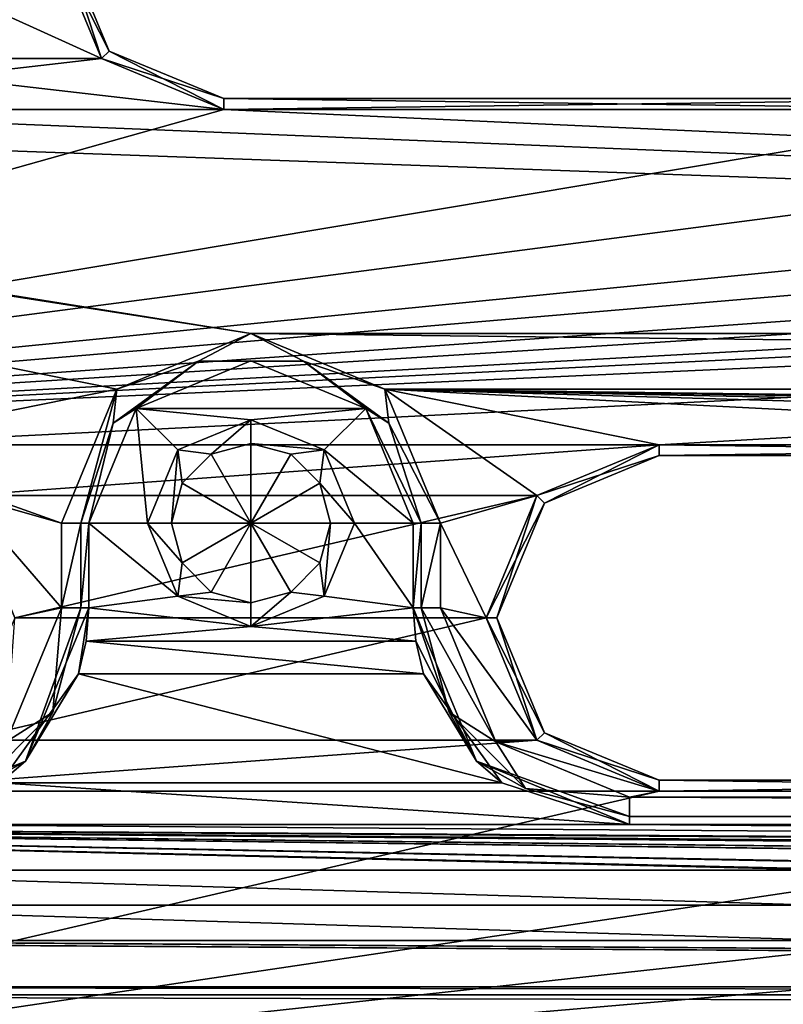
# Model space of a CAD drawing. Header units: inches. Extents: x -12.5 to 12.5, y -27.4 to 0.
# Tile 89 of 136: x -6.2 to -4.4, y -4.7 to -2.4. Entities that reach past the tile are written whole.
import ezdxf

# ---------------------------------------------------------------- set-up
doc = ezdxf.new("R2010")
doc.units = ezdxf.units.IN
doc.header["$LTSCALE"] = 52.148148
doc.header["$MEASUREMENT"] = 0
for name, color, linetype in [('1', 7, 'CONTINUOUS'), ('1028', 7, 'CONTINUOUS'), ('1029', 7, 'CONTINUOUS'), ('1030', 7, 'CONTINUOUS'), ('1031', 7, 'CONTINUOUS'), ('1032', 7, 'CONTINUOUS'), ('1033', 7, 'CONTINUOUS'), ('106', 7, 'CONTINUOUS'), ('109', 7, 'CONTINUOUS'), ('1126', 7, 'CONTINUOUS'), ('1127', 7, 'CONTINUOUS'), ('1128', 7, 'CONTINUOUS'), ('1129', 7, 'CONTINUOUS'), ('1130', 7, 'CONTINUOUS'), ('1131', 7, 'CONTINUOUS'), ('1140', 7, 'CONTINUOUS'), ('120', 7, 'CONTINUOUS'), ('1204', 7, 'CONTINUOUS'), ('1207', 7, 'CONTINUOUS'), ('1208', 7, 'CONTINUOUS'), ('1209', 7, 'CONTINUOUS'), ('1212', 7, 'CONTINUOUS'), ('1215', 7, 'CONTINUOUS'), ('123', 7, 'CONTINUOUS'), ('1232', 7, 'CONTINUOUS'), ('1234', 7, 'CONTINUOUS'), ('1235', 7, 'CONTINUOUS'), ('124', 7, 'CONTINUOUS'), ('1248', 7, 'CONTINUOUS'), ('1250', 7, 'CONTINUOUS'), ('1251', 7, 'CONTINUOUS'), ('1252', 7, 'CONTINUOUS'), ('1254', 7, 'CONTINUOUS'), ('1255', 7, 'CONTINUOUS'), ('128', 7, 'CONTINUOUS'), ('129', 7, 'CONTINUOUS'), ('17', 7, 'CONTINUOUS'), ('2', 7, 'CONTINUOUS'), ('37', 7, 'CONTINUOUS'), ('38', 7, 'CONTINUOUS'), ('39', 7, 'CONTINUOUS'), ('40', 7, 'CONTINUOUS'), ('58', 7, 'CONTINUOUS'), ('59', 7, 'CONTINUOUS'), ('6', 7, 'CONTINUOUS'), ('86', 7, 'CONTINUOUS'), ('89', 7, 'CONTINUOUS'), ('9', 7, 'CONTINUOUS')]:
    doc.layers.add(name, color=color, linetype=linetype)

msp = doc.modelspace()

# ---------------------------------------------------------------- linework, layer by layer
at = {"layer": '1', "linetype": 'Continuous'}
for points in [[(-4.9442, -27.303), (-10.025, -1.988), (-12.2412, -0.07), (-4.9442, -27.303)], [(-9.9625, -2.0963), (-10.025, -1.988), (-4.9442, -27.303), (-9.9625, -2.0963)], [(-9.8375, -2.0963), (-9.9625, -2.0963), (-4.9442, -27.303), (-9.8375, -2.0963)], [(-9.2875, -2.209), (-9.8375, -2.0963), (-4.9442, -27.303), (-9.2875, -2.209)], [(-9.1703, -2.4918), (-9.2875, -2.209), (-4.9442, -27.303), (-9.1703, -2.4918)], [(-6.6125, -2.209), (-6.7297, -2.4918), (-6.1075, -2.209), (-6.6125, -2.209)], [(-6.1075, -2.209), (-6.7297, -2.4918), (-5.9903, -2.4918), (-6.1075, -2.209)], [(-8.8655, -3.784), (-9.1703, -2.4918), (-4.9442, -27.303), (-8.8655, -3.784)], [(-6.7297, -2.4918), (-7.0125, -2.609), (-5.9903, -2.4918), (-6.7297, -2.4918)], [(-7.0125, -2.609), (-5.7075, -2.609), (-5.9903, -2.4918), (-7.0125, -2.609)], [(-5.7075, -2.609), (-7.0125, -2.609), (-8.4655, -3.384), (-5.7075, -2.609)], [(-3.8325, -2.609), (-5.7075, -2.609), (-8.4655, -3.384), (-3.8325, -2.609)], [(-2.5275, -2.609), (-3.8325, -2.609), (-8.4655, -3.384), (-2.5275, -2.609)], [(-0.6525, -2.609), (-2.5275, -2.609), (-8.4655, -3.384), (-0.6525, -2.609)], [(0.6525, -2.609), (-0.6525, -2.609), (-8.4655, -3.384), (0.6525, -2.609)], [(2.5275, -2.609), (0.6525, -2.609), (-8.4655, -3.384), (2.5275, -2.609)], [(3.8325, -2.609), (2.5275, -2.609), (-8.4655, -3.384), (3.8325, -2.609)], [(5.7075, -2.609), (3.8325, -2.609), (-8.4655, -3.384), (5.7075, -2.609)], [(7.0125, -2.609), (5.7075, -2.609), (-8.4655, -3.384), (7.0125, -2.609)], [(8.8875, -2.609), (7.0125, -2.609), (-8.4655, -3.384), (8.8875, -2.609)], [(-6.5905, -3.384), (8.8875, -2.609), (-8.4655, -3.384), (-6.5905, -3.384)], [(8.8875, -2.609), (-6.5905, -3.384), (-4.7015, -3.384), (8.8875, -2.609)], [(-2.8265, -3.384), (8.8875, -2.609), (-4.7015, -3.384), (-2.8265, -3.384)], [(-6.5905, -3.384), (-6.3077, -3.5012), (-4.7015, -3.384), (-6.5905, -3.384)], [(-4.7015, -3.384), (-6.3077, -3.5012), (-4.9843, -3.5012), (-4.7015, -3.384)], [(-6.3077, -3.5012), (-6.1905, -3.784), (-4.9843, -3.5012), (-6.3077, -3.5012)], [(-4.9843, -3.5012), (-6.1905, -3.784), (-5.1015, -3.784), (-4.9843, -3.5012)], [(-8.7483, -4.0668), (-8.8655, -3.784), (-4.9442, -27.303), (-8.7483, -4.0668)], [(-6.1905, -3.784), (-6.3077, -4.0668), (-5.1015, -3.784), (-6.1905, -3.784)], [(-5.1015, -3.784), (-6.3077, -4.0668), (-4.9843, -4.0668), (-5.1015, -3.784)], [(-8.4435, -5.359), (-8.7483, -4.0668), (-4.9442, -27.303), (-8.4435, -5.359)], [(-6.3077, -4.0668), (-6.5905, -4.184), (-4.9843, -4.0668), (-6.3077, -4.0668)], [(-6.5905, -4.184), (-4.7015, -4.184), (-4.9843, -4.0668), (-6.5905, -4.184)], [(-4.7015, -4.184), (-6.5905, -4.184), (-8.0435, -4.959), (-4.7015, -4.184)], [(-2.8265, -4.184), (-4.7015, -4.184), (-8.0435, -4.959), (-2.8265, -4.184)], [(-0.9375, -4.184), (-2.8265, -4.184), (-8.0435, -4.959), (-0.9375, -4.184)], [(0.9375, -4.184), (-0.9375, -4.184), (-8.0435, -4.959), (0.9375, -4.184)], [(2.8265, -4.184), (0.9375, -4.184), (-8.0435, -4.959), (2.8265, -4.184)], [(4.7015, -4.184), (2.8265, -4.184), (-8.0435, -4.959), (4.7015, -4.184)], [(6.5905, -4.184), (4.7015, -4.184), (-8.0435, -4.959), (6.5905, -4.184)], [(8.4655, -4.184), (6.5905, -4.184), (-8.0435, -4.959), (8.4655, -4.184)], [(-6.1685, -4.959), (8.4655, -4.184), (-8.0435, -4.959), (-6.1685, -4.959)], [(8.4655, -4.184), (-6.1685, -4.959), (-4.4905, -4.959), (8.4655, -4.184)], [(-2.6155, -4.959), (8.4655, -4.184), (-4.4905, -4.959), (-2.6155, -4.959)]]:
    msp.add_3dface(points, dxfattribs=at)
at = {"layer": '1028', "linetype": 'Continuous'}
for points in [[(-5.829, -3.565, -2.3), (-5.645, -3.565, -2.1894), (-5.8043, -3.657, -2.3), (-5.829, -3.565, -2.3)], [(-5.8043, -3.657, -2.3), (-5.645, -3.565, -2.1894), (-5.737, -3.7243, -2.3), (-5.8043, -3.657, -2.3)], [(-5.737, -3.7243, -2.3), (-5.645, -3.565, -2.1894), (-5.645, -3.749, -2.3), (-5.737, -3.7243, -2.3)], [(-5.645, -3.749, -2.3), (-5.645, -3.565, -2.1894), (-5.553, -3.7243, -2.3), (-5.645, -3.749, -2.3)], [(-5.553, -3.7243, -2.3), (-5.645, -3.565, -2.1894), (-5.4857, -3.657, -2.3), (-5.553, -3.7243, -2.3)], [(-5.4857, -3.657, -2.3), (-5.645, -3.565, -2.1894), (-5.461, -3.565, -2.3), (-5.4857, -3.657, -2.3)]]:
    msp.add_3dface(points, dxfattribs=at)
at = {"layer": '1029', "linetype": 'Continuous'}
for points in [[(-5.829, -3.565, -2.3), (-5.8043, -3.657, -2.3), (-5.829, -3.565, -3.2367), (-5.829, -3.565, -2.3)], [(-5.829, -3.565, -3.2367), (-5.8043, -3.657, -2.3), (-5.8043, -3.657, -3.2367), (-5.829, -3.565, -3.2367)], [(-5.4857, -3.657, -2.3), (-5.461, -3.565, -2.3), (-5.4857, -3.657, -3.2367), (-5.4857, -3.657, -2.3)], [(-5.4857, -3.657, -3.2367), (-5.461, -3.565, -2.3), (-5.461, -3.565, -3.2367), (-5.4857, -3.657, -3.2367)], [(-5.8043, -3.657, -2.3), (-5.737, -3.7243, -2.3), (-5.8043, -3.657, -3.2367), (-5.8043, -3.657, -2.3)], [(-5.8043, -3.657, -3.2367), (-5.737, -3.7243, -2.3), (-5.737, -3.7243, -3.2367), (-5.8043, -3.657, -3.2367)], [(-5.553, -3.7243, -2.3), (-5.4857, -3.657, -2.3), (-5.553, -3.7243, -3.2367), (-5.553, -3.7243, -2.3)], [(-5.553, -3.7243, -3.2367), (-5.4857, -3.657, -2.3), (-5.4857, -3.657, -3.2367), (-5.553, -3.7243, -3.2367)], [(-5.737, -3.7243, -2.3), (-5.645, -3.749, -2.3), (-5.737, -3.7243, -3.2367), (-5.737, -3.7243, -2.3)], [(-5.737, -3.7243, -3.2367), (-5.645, -3.749, -2.3), (-5.645, -3.749, -3.2367), (-5.737, -3.7243, -3.2367)], [(-5.645, -3.749, -2.3), (-5.553, -3.7243, -2.3), (-5.645, -3.749, -3.2367), (-5.645, -3.749, -2.3)], [(-5.645, -3.749, -3.2367), (-5.553, -3.7243, -2.3), (-5.553, -3.7243, -3.2367), (-5.645, -3.749, -3.2367)]]:
    msp.add_3dface(points, dxfattribs=at)
at = {"layer": '1030', "linetype": 'Continuous'}
for points in [[(-5.814, -3.734, -3.3), (-5.884, -3.565, -3.3), (-5.8043, -3.657, -3.2367), (-5.814, -3.734, -3.3)], [(-5.884, -3.565, -3.3), (-5.829, -3.565, -3.2367), (-5.8043, -3.657, -3.2367), (-5.884, -3.565, -3.3)], [(-5.476, -3.734, -3.3), (-5.4857, -3.657, -3.2367), (-5.461, -3.565, -3.2367), (-5.476, -3.734, -3.3)], [(-5.406, -3.565, -3.3), (-5.476, -3.734, -3.3), (-5.461, -3.565, -3.2367), (-5.406, -3.565, -3.3)], [(-5.814, -3.734, -3.3), (-5.8043, -3.657, -3.2367), (-5.737, -3.7243, -3.2367), (-5.814, -3.734, -3.3)], [(-5.476, -3.734, -3.3), (-5.553, -3.7243, -3.2367), (-5.4857, -3.657, -3.2367), (-5.476, -3.734, -3.3)], [(-5.814, -3.734, -3.3), (-5.737, -3.7243, -3.2367), (-5.645, -3.749, -3.2367), (-5.814, -3.734, -3.3)], [(-5.476, -3.734, -3.3), (-5.645, -3.804, -3.3), (-5.553, -3.7243, -3.2367), (-5.476, -3.734, -3.3)], [(-5.645, -3.804, -3.3), (-5.645, -3.749, -3.2367), (-5.553, -3.7243, -3.2367), (-5.645, -3.804, -3.3)], [(-5.645, -3.804, -3.3), (-5.814, -3.734, -3.3), (-5.645, -3.749, -3.2367), (-5.645, -3.804, -3.3)]]:
    msp.add_3dface(points, dxfattribs=at)
at = {"layer": '1031', "linetype": 'Continuous'}
for points in [[(-5.645, -3.381, -2.3), (-5.645, -3.565, -2.1894), (-5.737, -3.4057, -2.3), (-5.645, -3.381, -2.3)], [(-5.553, -3.4057, -2.3), (-5.645, -3.565, -2.1894), (-5.645, -3.381, -2.3), (-5.553, -3.4057, -2.3)], [(-5.737, -3.4057, -2.3), (-5.645, -3.565, -2.1894), (-5.8043, -3.473, -2.3), (-5.737, -3.4057, -2.3)], [(-5.4857, -3.473, -2.3), (-5.645, -3.565, -2.1894), (-5.553, -3.4057, -2.3), (-5.4857, -3.473, -2.3)], [(-5.645, -3.565, -2.1894), (-5.829, -3.565, -2.3), (-5.8043, -3.473, -2.3), (-5.645, -3.565, -2.1894)], [(-5.461, -3.565, -2.3), (-5.645, -3.565, -2.1894), (-5.4857, -3.473, -2.3), (-5.461, -3.565, -2.3)]]:
    msp.add_3dface(points, dxfattribs=at)
at = {"layer": '1032', "linetype": 'Continuous'}
for points in [[(-5.645, -3.381, -2.3), (-5.737, -3.4057, -2.3), (-5.645, -3.381, -3.2367), (-5.645, -3.381, -2.3)], [(-5.645, -3.381, -3.2367), (-5.737, -3.4057, -2.3), (-5.737, -3.4057, -3.2367), (-5.645, -3.381, -3.2367)], [(-5.553, -3.4057, -2.3), (-5.645, -3.381, -2.3), (-5.553, -3.4057, -3.2367), (-5.553, -3.4057, -2.3)], [(-5.553, -3.4057, -3.2367), (-5.645, -3.381, -2.3), (-5.645, -3.381, -3.2367), (-5.553, -3.4057, -3.2367)], [(-5.737, -3.4057, -2.3), (-5.8043, -3.473, -2.3), (-5.737, -3.4057, -3.2367), (-5.737, -3.4057, -2.3)], [(-5.737, -3.4057, -3.2367), (-5.8043, -3.473, -2.3), (-5.8043, -3.473, -3.2367), (-5.737, -3.4057, -3.2367)], [(-5.4857, -3.473, -2.3), (-5.553, -3.4057, -2.3), (-5.4857, -3.473, -3.2367), (-5.4857, -3.473, -2.3)], [(-5.4857, -3.473, -3.2367), (-5.553, -3.4057, -2.3), (-5.553, -3.4057, -3.2367), (-5.4857, -3.473, -3.2367)], [(-5.829, -3.565, -2.3), (-5.829, -3.565, -3.2367), (-5.8043, -3.473, -3.2367), (-5.829, -3.565, -2.3)], [(-5.8043, -3.473, -2.3), (-5.829, -3.565, -2.3), (-5.8043, -3.473, -3.2367), (-5.8043, -3.473, -2.3)], [(-5.461, -3.565, -3.2367), (-5.461, -3.565, -2.3), (-5.4857, -3.473, -2.3), (-5.461, -3.565, -3.2367)], [(-5.461, -3.565, -3.2367), (-5.4857, -3.473, -2.3), (-5.4857, -3.473, -3.2367), (-5.461, -3.565, -3.2367)]]:
    msp.add_3dface(points, dxfattribs=at)
at = {"layer": '1033', "linetype": 'Continuous'}
for points in [[(-5.814, -3.396, -3.3), (-5.645, -3.326, -3.3), (-5.737, -3.4057, -3.2367), (-5.814, -3.396, -3.3)], [(-5.645, -3.326, -3.3), (-5.645, -3.381, -3.2367), (-5.737, -3.4057, -3.2367), (-5.645, -3.326, -3.3)], [(-5.645, -3.326, -3.3), (-5.476, -3.396, -3.3), (-5.645, -3.381, -3.2367), (-5.645, -3.326, -3.3)], [(-5.476, -3.396, -3.3), (-5.553, -3.4057, -3.2367), (-5.645, -3.381, -3.2367), (-5.476, -3.396, -3.3)], [(-5.884, -3.565, -3.3), (-5.814, -3.396, -3.3), (-5.829, -3.565, -3.2367), (-5.884, -3.565, -3.3)], [(-5.829, -3.565, -3.2367), (-5.814, -3.396, -3.3), (-5.8043, -3.473, -3.2367), (-5.829, -3.565, -3.2367)], [(-5.814, -3.396, -3.3), (-5.737, -3.4057, -3.2367), (-5.8043, -3.473, -3.2367), (-5.814, -3.396, -3.3)], [(-5.476, -3.396, -3.3), (-5.4857, -3.473, -3.2367), (-5.553, -3.4057, -3.2367), (-5.476, -3.396, -3.3)], [(-5.476, -3.396, -3.3), (-5.406, -3.565, -3.3), (-5.4857, -3.473, -3.2367), (-5.476, -3.396, -3.3)], [(-5.406, -3.565, -3.3), (-5.461, -3.565, -3.2367), (-5.4857, -3.473, -3.2367), (-5.406, -3.565, -3.3)]]:
    msp.add_3dface(points, dxfattribs=at)
at = {"layer": '106', "color": 9, "linetype": 'Continuous', "true_color": 0xbfc4ba}
for points in [[(-11.9432, -1.1333, -3.07), (-5.1445, -26.5063, -3.07), (-12.1412, -1.1863, -3.07), (-11.9432, -1.1333, -3.07)], [(-12.1412, -1.1863, -3.07), (-5.1445, -26.5063, -3.07), (-5.3425, -26.5593, -3.07), (-12.1412, -1.1863, -3.07)]]:
    msp.add_3dface(points, dxfattribs=at)
at = {"layer": '109', "linetype": 'Continuous'}
for points in [[(-11.9432, -1.1333, -3.3), (-5.1445, -26.5063, -3.3), (-11.9432, -1.1333, -3.07), (-11.9432, -1.1333, -3.3)], [(-5.1445, -26.5063, -3.3), (-5.1445, -26.5063, -3.07), (-11.9432, -1.1333, -3.07), (-5.1445, -26.5063, -3.3)]]:
    msp.add_3dface(points, dxfattribs=at)
at = {"layer": '1126', "linetype": 'Continuous'}
for points in [[(-4.77, -4.198, -0.375), (4.77, -4.198, -0.375), (4.77, -4.2425, -0.3935), (-4.77, -4.198, -0.375)], [(-4.77, -4.2425, -0.3935), (-4.77, -4.198, -0.375), (4.77, -4.2425, -0.3935), (-4.77, -4.2425, -0.3935)], [(4.77, -4.261, -0.438), (-4.77, -4.261, -0.438), (-4.77, -4.2425, -0.3935), (4.77, -4.261, -0.438)], [(4.77, -4.261, -0.438), (-4.77, -4.2425, -0.3935), (4.77, -4.2425, -0.3935), (4.77, -4.261, -0.438)]]:
    msp.add_3dface(points, dxfattribs=at)
at = {"layer": '1127', "linetype": 'Continuous'}
for points in [[(-5.1236, -4.1146, -0.438), (-5.27, -3.761, -0.438), (-5.187, -4.0018, -0.3935), (-5.1236, -4.1146, -0.438)], [(-5.27, -3.761, -0.438), (-5.2515, -3.761, -0.3935), (-5.187, -4.0018, -0.3935), (-5.27, -3.761, -0.438)], [(-5.207, -3.761, -0.375), (-5.079, -4.07, -0.375), (-5.2515, -3.761, -0.3935), (-5.207, -3.761, -0.375)], [(-5.2515, -3.761, -0.3935), (-5.079, -4.07, -0.375), (-5.187, -4.0018, -0.3935), (-5.2515, -3.761, -0.3935)], [(-5.187, -4.0018, -0.3935), (-5.079, -4.07, -0.375), (-5.0108, -4.178, -0.3935), (-5.187, -4.0018, -0.3935)], [(-5.1236, -4.1146, -0.438), (-5.187, -4.0018, -0.3935), (-5.0108, -4.178, -0.3935), (-5.1236, -4.1146, -0.438)], [(-5.079, -4.07, -0.375), (-4.77, -4.198, -0.375), (-5.0108, -4.178, -0.3935), (-5.079, -4.07, -0.375)], [(-4.77, -4.261, -0.438), (-5.1236, -4.1146, -0.438), (-4.77, -4.2425, -0.3935), (-4.77, -4.261, -0.438)], [(-5.1236, -4.1146, -0.438), (-5.0108, -4.178, -0.3935), (-4.77, -4.2425, -0.3935), (-5.1236, -4.1146, -0.438)], [(-5.0108, -4.178, -0.3935), (-4.77, -4.198, -0.375), (-4.77, -4.2425, -0.3935), (-5.0108, -4.178, -0.3935)]]:
    msp.add_3dface(points, dxfattribs=at)
at = {"layer": '1128', "linetype": 'Continuous'}
for points in [[(-5.27, -3.761, -0.438), (-5.27, -3.565, -0.438), (-5.2515, -3.565, -0.3935), (-5.27, -3.761, -0.438)], [(-5.27, -3.761, -0.438), (-5.2515, -3.565, -0.3935), (-5.2515, -3.761, -0.3935), (-5.27, -3.761, -0.438)], [(-5.207, -3.565, -0.375), (-5.207, -3.761, -0.375), (-5.2515, -3.761, -0.3935), (-5.207, -3.565, -0.375)], [(-5.2515, -3.565, -0.3935), (-5.207, -3.565, -0.375), (-5.2515, -3.761, -0.3935), (-5.2515, -3.565, -0.3935)]]:
    msp.add_3dface(points, dxfattribs=at)
at = {"layer": '1129', "linetype": 'Continuous'}
for points in [[(-5.9547, -3.2553, -0.375), (-5.645, -3.127, -0.375), (-5.7666, -3.1908, -0.3935), (-5.9547, -3.2553, -0.375)], [(-5.7666, -3.1908, -0.3935), (-5.645, -3.127, -0.375), (-5.5234, -3.1908, -0.3935), (-5.7666, -3.1908, -0.3935)], [(-5.645, -3.127, -0.375), (-5.3353, -3.2553, -0.375), (-5.5234, -3.1908, -0.3935), (-5.645, -3.127, -0.375)], [(-5.9633, -3.3337, -0.3935), (-5.9547, -3.2553, -0.375), (-5.7666, -3.1908, -0.3935), (-5.9633, -3.3337, -0.3935)], [(-5.9102, -3.2998, -0.438), (-5.9633, -3.3337, -0.3935), (-5.7666, -3.1908, -0.3935), (-5.9102, -3.2998, -0.438)], [(-5.645, -3.19, -0.438), (-5.9102, -3.2998, -0.438), (-5.7666, -3.1908, -0.3935), (-5.645, -3.19, -0.438)], [(-5.645, -3.19, -0.438), (-5.7666, -3.1908, -0.3935), (-5.5234, -3.1908, -0.3935), (-5.645, -3.19, -0.438)], [(-5.3798, -3.2998, -0.438), (-5.645, -3.19, -0.438), (-5.5234, -3.1908, -0.3935), (-5.3798, -3.2998, -0.438)], [(-5.5234, -3.1908, -0.3935), (-5.3353, -3.2553, -0.375), (-5.3267, -3.3337, -0.3935), (-5.5234, -3.1908, -0.3935)], [(-5.3798, -3.2998, -0.438), (-5.5234, -3.1908, -0.3935), (-5.3267, -3.3337, -0.3935), (-5.3798, -3.2998, -0.438)], [(-6.083, -3.565, -0.375), (-5.9547, -3.2553, -0.375), (-6.0385, -3.565, -0.3935), (-6.083, -3.565, -0.375)], [(-6.0385, -3.565, -0.3935), (-5.9547, -3.2553, -0.375), (-5.9633, -3.3337, -0.3935), (-6.0385, -3.565, -0.3935)], [(-5.3353, -3.2553, -0.375), (-5.207, -3.565, -0.375), (-5.3267, -3.3337, -0.3935), (-5.3353, -3.2553, -0.375)], [(-5.9102, -3.2998, -0.438), (-6.02, -3.565, -0.438), (-5.9633, -3.3337, -0.3935), (-5.9102, -3.2998, -0.438)], [(-5.27, -3.565, -0.438), (-5.3798, -3.2998, -0.438), (-5.2515, -3.565, -0.3935), (-5.27, -3.565, -0.438)], [(-5.3798, -3.2998, -0.438), (-5.3267, -3.3337, -0.3935), (-5.2515, -3.565, -0.3935), (-5.3798, -3.2998, -0.438)], [(-6.02, -3.565, -0.438), (-6.0385, -3.565, -0.3935), (-5.9633, -3.3337, -0.3935), (-6.02, -3.565, -0.438)], [(-5.3267, -3.3337, -0.3935), (-5.207, -3.565, -0.375), (-5.2515, -3.565, -0.3935), (-5.3267, -3.3337, -0.3935)]]:
    msp.add_3dface(points, dxfattribs=at)
at = {"layer": '1130', "linetype": 'Continuous'}
for points in [[(-6.083, -3.761, -0.375), (-6.083, -3.565, -0.375), (-6.0385, -3.565, -0.3935), (-6.083, -3.761, -0.375)], [(-6.0385, -3.761, -0.3935), (-6.083, -3.761, -0.375), (-6.0385, -3.565, -0.3935), (-6.0385, -3.761, -0.3935)], [(-6.02, -3.565, -0.438), (-6.02, -3.761, -0.438), (-6.0385, -3.761, -0.3935), (-6.02, -3.565, -0.438)], [(-6.02, -3.565, -0.438), (-6.0385, -3.761, -0.3935), (-6.0385, -3.565, -0.3935), (-6.02, -3.565, -0.438)]]:
    msp.add_3dface(points, dxfattribs=at)
at = {"layer": '1131', "linetype": 'Continuous'}
for points in [[(-6.211, -4.07, -0.375), (-6.083, -3.761, -0.375), (-6.103, -4.0018, -0.3935), (-6.211, -4.07, -0.375)], [(-6.02, -3.761, -0.438), (-6.1664, -4.1146, -0.438), (-6.0385, -3.761, -0.3935), (-6.02, -3.761, -0.438)], [(-6.1664, -4.1146, -0.438), (-6.103, -4.0018, -0.3935), (-6.0385, -3.761, -0.3935), (-6.1664, -4.1146, -0.438)], [(-6.103, -4.0018, -0.3935), (-6.083, -3.761, -0.375), (-6.0385, -3.761, -0.3935), (-6.103, -4.0018, -0.3935)], [(-6.2792, -4.178, -0.3935), (-6.211, -4.07, -0.375), (-6.103, -4.0018, -0.3935), (-6.2792, -4.178, -0.3935)], [(-6.1664, -4.1146, -0.438), (-6.2792, -4.178, -0.3935), (-6.103, -4.0018, -0.3935), (-6.1664, -4.1146, -0.438)], [(-6.1664, -4.1146, -0.438), (-6.52, -4.261, -0.438), (-6.2792, -4.178, -0.3935), (-6.1664, -4.1146, -0.438)]]:
    msp.add_3dface(points, dxfattribs=at)
at = {"layer": '1140', "linetype": 'Continuous'}
for points in [[(-9.0076, -4.636, -0.438), (9.0076, -4.636, -0.438), (9.0076, -4.6545, -0.3935), (-9.0076, -4.636, -0.438)], [(-9.0076, -4.6545, -0.3935), (-9.0076, -4.636, -0.438), (9.0076, -4.6545, -0.3935), (-9.0076, -4.6545, -0.3935)], [(9.0076, -4.699, -0.375), (-9.0076, -4.699, -0.375), (-9.0076, -4.6545, -0.3935), (9.0076, -4.699, -0.375)], [(9.0076, -4.699, -0.375), (-9.0076, -4.6545, -0.3935), (9.0076, -4.6545, -0.3935), (9.0076, -4.699, -0.375)]]:
    msp.add_3dface(points, dxfattribs=at)
at = {"layer": '120', "linetype": 'Continuous'}
for points in [[(-5.3425, -26.5593, -3.3), (-12.1412, -1.1863, -3.3), (-5.3425, -26.5593, -3.07), (-5.3425, -26.5593, -3.3)], [(-12.1412, -1.1863, -3.3), (-12.1412, -1.1863, -3.07), (-5.3425, -26.5593, -3.07), (-12.1412, -1.1863, -3.3)]]:
    msp.add_3dface(points, dxfattribs=at)
at = {"layer": '1204', "linetype": 'Continuous'}
for points in [[(-5.7075, -2.584, -0.025), (-3.8325, -2.584, -0.025), (-5.7075, -2.584, -0.35), (-5.7075, -2.584, -0.025)], [(-5.7075, -2.584, -0.35), (-3.8325, -2.584, -0.025), (-3.8325, -2.584, -0.35), (-5.7075, -2.584, -0.35)]]:
    msp.add_3dface(points, dxfattribs=at)
at = {"layer": '1207', "linetype": 'Continuous'}
for points in [[(-6.0825, -2.209, -0.025), (-5.9727, -2.4742, -0.025), (-6.0825, -2.209, -0.35), (-6.0825, -2.209, -0.025)], [(-6.0825, -2.209, -0.35), (-5.9727, -2.4742, -0.025), (-5.9727, -2.4742, -0.35), (-6.0825, -2.209, -0.35)], [(-5.7075, -2.584, -0.025), (-5.7075, -2.584, -0.35), (-5.9727, -2.4742, -0.35), (-5.7075, -2.584, -0.025)], [(-5.9727, -2.4742, -0.025), (-5.7075, -2.584, -0.025), (-5.9727, -2.4742, -0.35), (-5.9727, -2.4742, -0.025)]]:
    msp.add_3dface(points, dxfattribs=at)
at = {"layer": '1208', "linetype": 'Continuous'}
for points in [[(-6.1075, -2.209), (-5.9903, -2.4918), (-6.0825, -2.209, -0.025), (-6.1075, -2.209)], [(-5.9903, -2.4918), (-5.9727, -2.4742, -0.025), (-6.0825, -2.209, -0.025), (-5.9903, -2.4918)], [(-5.9903, -2.4918), (-5.7075, -2.609), (-5.9727, -2.4742, -0.025), (-5.9903, -2.4918)], [(-5.7075, -2.609), (-5.7075, -2.584, -0.025), (-5.9727, -2.4742, -0.025), (-5.7075, -2.609)]]:
    msp.add_3dface(points, dxfattribs=at)
at = {"layer": '1209', "linetype": 'Continuous'}
for points in [[(-5.7075, -2.609), (-3.8325, -2.609), (-5.7075, -2.584, -0.025), (-5.7075, -2.609)], [(-3.8325, -2.609), (-3.8325, -2.584, -0.025), (-5.7075, -2.584, -0.025), (-3.8325, -2.609)]]:
    msp.add_3dface(points, dxfattribs=at)
at = {"layer": '1212', "linetype": 'Continuous'}
for points in [[(-5.9903, -2.4918, -0.375), (-6.1075, -2.209, -0.375), (-5.9727, -2.4742, -0.35), (-5.9903, -2.4918, -0.375)], [(-6.1075, -2.209, -0.375), (-6.0825, -2.209, -0.35), (-5.9727, -2.4742, -0.35), (-6.1075, -2.209, -0.375)], [(-5.7075, -2.584, -0.35), (-5.9903, -2.4918, -0.375), (-5.9727, -2.4742, -0.35), (-5.7075, -2.584, -0.35)], [(-5.7075, -2.609, -0.375), (-5.9903, -2.4918, -0.375), (-5.7075, -2.584, -0.35), (-5.7075, -2.609, -0.375)]]:
    msp.add_3dface(points, dxfattribs=at)
at = {"layer": '1215', "linetype": 'Continuous'}
for points in [[(-3.8325, -2.609, -0.375), (-5.7075, -2.609, -0.375), (-3.8325, -2.584, -0.35), (-3.8325, -2.609, -0.375)], [(-5.7075, -2.609, -0.375), (-5.7075, -2.584, -0.35), (-3.8325, -2.584, -0.35), (-5.7075, -2.609, -0.375)]]:
    msp.add_3dface(points, dxfattribs=at)
at = {"layer": '123', "linetype": 'Continuous'}
for points in [[(-5.4393, -27.2804, -2.782), (-12.1072, 0, -2.782), (-12.5, -0.9296, -2.782), (-5.4393, -27.2804, -2.782)], [(-5.3186, -27.373, -2.782), (-4.7726, -27.373, -2.782), (-12.1072, 0, -2.782), (-5.3186, -27.373, -2.782)], [(-5.3186, -27.373, -2.782), (-12.1072, 0, -2.782), (-5.3947, -27.3472, -2.782), (-5.3186, -27.373, -2.782)], [(-12.1072, 0, -2.782), (-5.4393, -27.2804, -2.782), (-5.3947, -27.3472, -2.782), (-12.1072, 0, -2.782)]]:
    msp.add_3dface(points, dxfattribs=at)
at = {"layer": '1232', "linetype": 'Continuous'}
for points in [[(-4.7015, -4.159, -0.025), (-2.8265, -4.159, -0.025), (-4.7015, -4.159, -0.35), (-4.7015, -4.159, -0.025)], [(-4.7015, -4.159, -0.35), (-2.8265, -4.159, -0.025), (-2.8265, -4.159, -0.35), (-4.7015, -4.159, -0.35)]]:
    msp.add_3dface(points, dxfattribs=at)
at = {"layer": '1234', "linetype": 'Continuous'}
for points in [[(-2.8265, -3.409, -0.35), (-2.8265, -3.409, -0.025), (-4.7015, -3.409, -0.025), (-2.8265, -3.409, -0.35)], [(-2.8265, -3.409, -0.35), (-4.7015, -3.409, -0.025), (-4.7015, -3.409, -0.35), (-2.8265, -3.409, -0.35)]]:
    msp.add_3dface(points, dxfattribs=at)
at = {"layer": '1235', "linetype": 'Continuous'}
for points in [[(-4.7015, -3.409, -0.35), (-4.7015, -3.409, -0.025), (-4.9667, -3.5188, -0.025), (-4.7015, -3.409, -0.35)], [(-4.7015, -3.409, -0.35), (-4.9667, -3.5188, -0.025), (-4.9667, -3.5188, -0.35), (-4.7015, -3.409, -0.35)], [(-4.9667, -3.5188, -0.025), (-5.0765, -3.784, -0.025), (-4.9667, -3.5188, -0.35), (-4.9667, -3.5188, -0.025)], [(-4.9667, -3.5188, -0.35), (-5.0765, -3.784, -0.025), (-5.0765, -3.784, -0.35), (-4.9667, -3.5188, -0.35)], [(-5.0765, -3.784, -0.025), (-4.9667, -4.0492, -0.025), (-5.0765, -3.784, -0.35), (-5.0765, -3.784, -0.025)], [(-5.0765, -3.784, -0.35), (-4.9667, -4.0492, -0.025), (-4.9667, -4.0492, -0.35), (-5.0765, -3.784, -0.35)], [(-4.7015, -4.159, -0.025), (-4.7015, -4.159, -0.35), (-4.9667, -4.0492, -0.35), (-4.7015, -4.159, -0.025)], [(-4.9667, -4.0492, -0.025), (-4.7015, -4.159, -0.025), (-4.9667, -4.0492, -0.35), (-4.9667, -4.0492, -0.025)]]:
    msp.add_3dface(points, dxfattribs=at)
at = {"layer": '124', "linetype": 'Continuous'}
for points in [[(-12.26, 0, -2.482), (-4.9254, -27.373, -2.482), (-11.7724, -1.8198, -2.3915), (-12.26, 0, -2.482)], [(-4.9442, -27.303), (-12.2412, -0.07), (-4.9442, -27.303, -0.25), (-4.9442, -27.303)], [(-12.2412, -0.07), (-6.7068, -20.7247, -0.3911), (-5.9046, -23.7186, -0.3911), (-12.2412, -0.07)], [(-5.8628, -23.8745, -0.3911), (-12.2412, -0.07), (-5.9046, -23.7186, -0.3911), (-5.8628, -23.8745, -0.3911)], [(-12.2412, -0.07), (-5.8628, -23.8745, -0.3911), (-5.0606, -26.8684, -0.3911), (-12.2412, -0.07)], [(-5.0188, -27.0244, -0.3911), (-12.2412, -0.07), (-5.0606, -26.8684, -0.3911), (-5.0188, -27.0244, -0.3911)], [(-12.2412, -0.07), (-5.0188, -27.0244, -0.3911), (-4.9777, -27.178, -0.25), (-12.2412, -0.07)], [(-4.9442, -27.303, -0.25), (-12.2412, -0.07), (-4.9777, -27.178, -0.25), (-4.9442, -27.303, -0.25)], [(-11.7724, -1.8198, -2.3915), (-4.9254, -27.373, -2.482), (-11.7579, -1.8739, -2.3915), (-11.7724, -1.8198, -2.3915)], [(-11.7579, -1.8739, -2.3915), (-4.9254, -27.373, -2.482), (-10.1206, -7.9843, -2.3915), (-11.7579, -1.8739, -2.3915)]]:
    msp.add_3dface(points, dxfattribs=at)
at = {"layer": '1248', "linetype": 'Continuous'}
for points in [[(-4.7015, -4.184), (-2.8265, -4.184), (-4.7015, -4.159, -0.025), (-4.7015, -4.184)], [(-2.8265, -4.184), (-2.8265, -4.159, -0.025), (-4.7015, -4.159, -0.025), (-2.8265, -4.184)]]:
    msp.add_3dface(points, dxfattribs=at)
at = {"layer": '1250', "linetype": 'Continuous'}
for points in [[(-2.8265, -3.384), (-4.7015, -3.384), (-2.8265, -3.409, -0.025), (-2.8265, -3.384)], [(-2.8265, -3.409, -0.025), (-4.7015, -3.384), (-4.7015, -3.409, -0.025), (-2.8265, -3.409, -0.025)]]:
    msp.add_3dface(points, dxfattribs=at)
at = {"layer": '1251', "linetype": 'Continuous'}
for points in [[(-4.7015, -3.384), (-4.9843, -3.5012), (-4.7015, -3.409, -0.025), (-4.7015, -3.384)], [(-4.7015, -3.409, -0.025), (-4.9843, -3.5012), (-4.9667, -3.5188, -0.025), (-4.7015, -3.409, -0.025)], [(-4.9843, -3.5012), (-5.1015, -3.784), (-4.9667, -3.5188, -0.025), (-4.9843, -3.5012)], [(-5.1015, -3.784), (-5.0765, -3.784, -0.025), (-4.9667, -3.5188, -0.025), (-5.1015, -3.784)], [(-5.1015, -3.784), (-4.9843, -4.0668), (-5.0765, -3.784, -0.025), (-5.1015, -3.784)], [(-4.9843, -4.0668), (-4.9667, -4.0492, -0.025), (-5.0765, -3.784, -0.025), (-4.9843, -4.0668)], [(-4.9843, -4.0668), (-4.7015, -4.184), (-4.9667, -4.0492, -0.025), (-4.9843, -4.0668)], [(-4.7015, -4.184), (-4.7015, -4.159, -0.025), (-4.9667, -4.0492, -0.025), (-4.7015, -4.184)]]:
    msp.add_3dface(points, dxfattribs=at)
at = {"layer": '1252', "linetype": 'Continuous'}
for points in [[(-4.7015, -3.384, -0.375), (-2.8265, -3.384, -0.375), (-4.7015, -3.409, -0.35), (-4.7015, -3.384, -0.375)], [(-2.8265, -3.384, -0.375), (-2.8265, -3.409, -0.35), (-4.7015, -3.409, -0.35), (-2.8265, -3.384, -0.375)]]:
    msp.add_3dface(points, dxfattribs=at)
at = {"layer": '1254', "linetype": 'Continuous'}
for points in [[(-2.8265, -4.184, -0.375), (-4.7015, -4.184, -0.375), (-2.8265, -4.159, -0.35), (-2.8265, -4.184, -0.375)], [(-4.7015, -4.184, -0.375), (-4.7015, -4.159, -0.35), (-2.8265, -4.159, -0.35), (-4.7015, -4.184, -0.375)]]:
    msp.add_3dface(points, dxfattribs=at)
at = {"layer": '1255', "linetype": 'Continuous'}
for points in [[(-4.9843, -3.5012, -0.375), (-4.7015, -3.384, -0.375), (-4.9667, -3.5188, -0.35), (-4.9843, -3.5012, -0.375)], [(-4.7015, -3.384, -0.375), (-4.7015, -3.409, -0.35), (-4.9667, -3.5188, -0.35), (-4.7015, -3.384, -0.375)], [(-5.1015, -3.784, -0.375), (-4.9843, -3.5012, -0.375), (-5.0765, -3.784, -0.35), (-5.1015, -3.784, -0.375)], [(-4.9843, -3.5012, -0.375), (-4.9667, -3.5188, -0.35), (-5.0765, -3.784, -0.35), (-4.9843, -3.5012, -0.375)], [(-4.9843, -4.0668, -0.375), (-5.1015, -3.784, -0.375), (-4.9667, -4.0492, -0.35), (-4.9843, -4.0668, -0.375)], [(-5.1015, -3.784, -0.375), (-5.0765, -3.784, -0.35), (-4.9667, -4.0492, -0.35), (-5.1015, -3.784, -0.375)], [(-4.7015, -4.159, -0.35), (-4.9843, -4.0668, -0.375), (-4.9667, -4.0492, -0.35), (-4.7015, -4.159, -0.35)], [(-4.7015, -4.184, -0.375), (-4.9843, -4.0668, -0.375), (-4.7015, -4.159, -0.35), (-4.7015, -4.184, -0.375)]]:
    msp.add_3dface(points, dxfattribs=at)
at = {"layer": '128', "color": 253, "linetype": 'Continuous', "true_color": 0xaab2c4}
for points in [[(-4.7726, -27.373, -2.782), (-4.7726, -27.373, -2.482), (-12.1072, 0, -2.482), (-4.7726, -27.373, -2.782)], [(-4.7726, -27.373, -2.782), (-12.1072, 0, -2.482), (-12.1072, 0, -2.782), (-4.7726, -27.373, -2.782)]]:
    msp.add_3dface(points, dxfattribs=at)
at = {"layer": '129', "linetype": 'Continuous'}
for points in [[(-4.9254, -27.373, -2.482), (-12.26, 0, -2.482), (-12.1072, 0, -2.482), (-4.9254, -27.373, -2.482)], [(-4.7726, -27.373, -2.482), (-4.9254, -27.373, -2.482), (-12.1072, 0, -2.482), (-4.7726, -27.373, -2.482)]]:
    msp.add_3dface(points, dxfattribs=at)
at = {"layer": '17', "linetype": 'Continuous'}
for points in [[(9.0076, -4.636, -2.9), (9.0076, -4.636, -0.438), (-9.0076, -4.636, -0.438), (9.0076, -4.636, -2.9)], [(8.6485, -4.636, -2.9), (9.0076, -4.636, -2.9), (-9.0076, -4.636, -0.438), (8.6485, -4.636, -2.9)], [(8.6485, -4.636, -3.125), (8.6485, -4.636, -2.9), (-9.0076, -4.636, -0.438), (8.6485, -4.636, -3.125)], [(-8.6485, -4.636, -2.9), (8.6485, -4.636, -3.125), (-9.0076, -4.636, -0.438), (-8.6485, -4.636, -2.9)], [(-8.6485, -4.636, -3.125), (8.6485, -4.636, -3.125), (-8.6485, -4.636, -2.9), (-8.6485, -4.636, -3.125)]]:
    msp.add_3dface(points, dxfattribs=at)
at = {"layer": '2', "linetype": 'Continuous'}
for points in [[(-12.1412, -1.1863, -3.3), (-5.3425, -26.5593, -3.3), (-12.5, -0.9296, -3.3), (-12.1412, -1.1863, -3.3)], [(-12.5, -0.9296, -3.3), (-5.3425, -26.5593, -3.3), (-5.4393, -27.2804, -3.3), (-12.5, -0.9296, -3.3)], [(-5.1445, -26.5063, -3.3), (-11.9432, -1.1333, -3.3), (-5.581, -23.348, -3.3), (-5.1445, -26.5063, -3.3)], [(-11.9432, -1.1333, -3.3), (-6.426, -20.198, -3.3), (-5.581, -23.348, -3.3), (-11.9432, -1.1333, -3.3)], [(-5.645, -3.19, -3.3), (-5.3798, -3.2998, -3.3), (-5.9102, -3.2998, -3.3), (-5.645, -3.19, -3.3)], [(-6.02, -3.565, -3.3), (-5.9102, -3.2998, -3.3), (-5.884, -3.565, -3.3), (-6.02, -3.565, -3.3)], [(-5.9102, -3.2998, -3.3), (-5.3798, -3.2998, -3.3), (-5.645, -3.326, -3.3), (-5.9102, -3.2998, -3.3)], [(-5.884, -3.565, -3.3), (-5.9102, -3.2998, -3.3), (-5.814, -3.396, -3.3), (-5.884, -3.565, -3.3)], [(-5.814, -3.396, -3.3), (-5.9102, -3.2998, -3.3), (-5.645, -3.326, -3.3), (-5.814, -3.396, -3.3)], [(-5.645, -3.326, -3.3), (-5.3798, -3.2998, -3.3), (-5.476, -3.396, -3.3), (-5.645, -3.326, -3.3)], [(-5.3798, -3.2998, -3.3), (-5.27, -3.565, -3.3), (-5.476, -3.396, -3.3), (-5.3798, -3.2998, -3.3)], [(-5.476, -3.396, -3.3), (-5.27, -3.565, -3.3), (-5.406, -3.565, -3.3), (-5.476, -3.396, -3.3)], [(-6.02, -3.761, -3.3), (-6.02, -3.565, -3.3), (-5.814, -3.734, -3.3), (-6.02, -3.761, -3.3)], [(-6.02, -3.565, -3.3), (-5.884, -3.565, -3.3), (-5.814, -3.734, -3.3), (-6.02, -3.565, -3.3)], [(-5.406, -3.565, -3.3), (-5.27, -3.761, -3.3), (-5.476, -3.734, -3.3), (-5.406, -3.565, -3.3)], [(-5.27, -3.565, -3.3), (-5.27, -3.761, -3.3), (-5.406, -3.565, -3.3), (-5.27, -3.565, -3.3)], [(-5.645, -3.804, -3.3), (-6.02, -3.761, -3.3), (-5.814, -3.734, -3.3), (-5.645, -3.804, -3.3)], [(-5.476, -3.734, -3.3), (-5.27, -3.761, -3.3), (-5.645, -3.804, -3.3), (-5.476, -3.734, -3.3)], [(-6.026, -3.8379, -3.3), (-6.02, -3.761, -3.3), (-5.645, -3.804, -3.3), (-6.026, -3.8379, -3.3)], [(-5.27, -3.761, -3.3), (-5.264, -3.8379, -3.3), (-5.645, -3.804, -3.3), (-5.27, -3.761, -3.3)], [(-5.264, -3.8379, -3.3), (-6.026, -3.8379, -3.3), (-5.645, -3.804, -3.3), (-5.264, -3.8379, -3.3)], [(-5.2463, -3.913, -3.3), (-6.0437, -3.913, -3.3), (-6.026, -3.8379, -3.3), (-5.2463, -3.913, -3.3)], [(-5.264, -3.8379, -3.3), (-5.2463, -3.913, -3.3), (-6.026, -3.8379, -3.3), (-5.264, -3.8379, -3.3)]]:
    msp.add_3dface(points, dxfattribs=at)
at = {"layer": '37', "linetype": 'Continuous'}
for points in [[(-4.77, -4.261, -3.125), (-4.77, -4.261, -0.438), (4.77, -4.261, -0.438), (-4.77, -4.261, -3.125)], [(4.77, -4.261, -3.125), (-4.77, -4.261, -3.125), (4.77, -4.261, -0.438), (4.77, -4.261, -3.125)]]:
    msp.add_3dface(points, dxfattribs=at)
at = {"layer": '38', "linetype": 'Continuous'}
for points in [[(-5.27, -3.761, -3.3), (-5.27, -3.565, -3.3), (-5.27, -3.565, -0.438), (-5.27, -3.761, -3.3)], [(-5.27, -3.761, -3.3), (-5.27, -3.565, -0.438), (-5.27, -3.761, -0.438), (-5.27, -3.761, -3.3)]]:
    msp.add_3dface(points, dxfattribs=at)
at = {"layer": '39', "linetype": 'Continuous'}
for points in [[(-5.645, -3.19, -3.3), (-5.9102, -3.2998, -3.3), (-5.645, -3.19, -0.438), (-5.645, -3.19, -3.3)], [(-5.645, -3.19, -0.438), (-5.9102, -3.2998, -3.3), (-5.9102, -3.2998, -0.438), (-5.645, -3.19, -0.438)], [(-5.3798, -3.2998, -3.3), (-5.645, -3.19, -3.3), (-5.3798, -3.2998, -0.438), (-5.3798, -3.2998, -3.3)], [(-5.3798, -3.2998, -0.438), (-5.645, -3.19, -3.3), (-5.645, -3.19, -0.438), (-5.3798, -3.2998, -0.438)], [(-5.9102, -3.2998, -3.3), (-6.02, -3.565, -3.3), (-5.9102, -3.2998, -0.438), (-5.9102, -3.2998, -3.3)], [(-6.02, -3.565, -3.3), (-6.02, -3.565, -0.438), (-5.9102, -3.2998, -0.438), (-6.02, -3.565, -3.3)], [(-5.27, -3.565, -3.3), (-5.3798, -3.2998, -3.3), (-5.27, -3.565, -0.438), (-5.27, -3.565, -3.3)], [(-5.27, -3.565, -0.438), (-5.3798, -3.2998, -3.3), (-5.3798, -3.2998, -0.438), (-5.27, -3.565, -0.438)]]:
    msp.add_3dface(points, dxfattribs=at)
at = {"layer": '40', "linetype": 'Continuous'}
for points in [[(-6.02, -3.565, -3.3), (-6.02, -3.761, -3.3), (-6.02, -3.761, -0.438), (-6.02, -3.565, -3.3)], [(-6.02, -3.565, -0.438), (-6.02, -3.565, -3.3), (-6.02, -3.761, -0.438), (-6.02, -3.565, -0.438)]]:
    msp.add_3dface(points, dxfattribs=at)
at = {"layer": '58', "linetype": 'Continuous'}
for points in [[(-5.264, -3.8379, -3.3), (-5.27, -3.761, -3.3), (-5.1236, -4.1146, -0.438), (-5.264, -3.8379, -3.3)], [(-5.27, -3.761, -3.3), (-5.27, -3.761, -0.438), (-5.1236, -4.1146, -0.438), (-5.27, -3.761, -3.3)], [(-5.2463, -3.913, -3.3), (-5.264, -3.8379, -3.3), (-5.2463, -3.913, -3.125), (-5.2463, -3.913, -3.3)], [(-5.2463, -3.913, -3.125), (-5.264, -3.8379, -3.3), (-5.1236, -4.1146, -0.438), (-5.2463, -3.913, -3.125)], [(-5.065, -4.1647, -3.125), (-5.2463, -3.913, -3.125), (-5.1236, -4.1146, -0.438), (-5.065, -4.1647, -3.125)], [(-4.77, -4.261, -0.438), (-5.065, -4.1647, -3.125), (-5.1236, -4.1146, -0.438), (-4.77, -4.261, -0.438)], [(-4.77, -4.261, -0.438), (-4.77, -4.261, -3.125), (-5.065, -4.1647, -3.125), (-4.77, -4.261, -0.438)]]:
    msp.add_3dface(points, dxfattribs=at)
at = {"layer": '59', "linetype": 'Continuous'}
for points in [[(-6.02, -3.761, -0.438), (-6.0437, -3.913, -3.125), (-6.1664, -4.1146, -0.438), (-6.02, -3.761, -0.438)], [(-6.026, -3.8379, -3.3), (-6.0437, -3.913, -3.3), (-6.02, -3.761, -0.438), (-6.026, -3.8379, -3.3)], [(-6.02, -3.761, -0.438), (-6.0437, -3.913, -3.3), (-6.0437, -3.913, -3.125), (-6.02, -3.761, -0.438)], [(-6.02, -3.761, -3.3), (-6.026, -3.8379, -3.3), (-6.02, -3.761, -0.438), (-6.02, -3.761, -3.3)], [(-6.0437, -3.913, -3.125), (-6.225, -4.1647, -3.125), (-6.1664, -4.1146, -0.438), (-6.0437, -3.913, -3.125)], [(-6.52, -4.261, -3.125), (-6.52, -4.261, -0.438), (-6.1664, -4.1146, -0.438), (-6.52, -4.261, -3.125)], [(-6.225, -4.1647, -3.125), (-6.52, -4.261, -3.125), (-6.1664, -4.1146, -0.438), (-6.225, -4.1647, -3.125)]]:
    msp.add_3dface(points, dxfattribs=at)
at = {"layer": '6', "linetype": 'Continuous'}
for points in [[(-12.5, -0.9296, -3.3), (-5.4393, -27.2804, -3.3), (-12.5, -0.9296, -2.782), (-12.5, -0.9296, -3.3)], [(-5.4393, -27.2804, -3.3), (-5.4393, -27.2804, -2.782), (-12.5, -0.9296, -2.782), (-5.4393, -27.2804, -3.3)]]:
    msp.add_3dface(points, dxfattribs=at)
at = {"layer": '86', "color": 253, "linetype": 'Continuous', "true_color": 0xa6b3ad}
for points in [[(-5.065, -4.1647, -3.125), (-6.225, -4.1647, -3.125), (-6.0437, -3.913, -3.125), (-5.065, -4.1647, -3.125)], [(-5.2463, -3.913, -3.125), (-5.065, -4.1647, -3.125), (-6.0437, -3.913, -3.125), (-5.2463, -3.913, -3.125)], [(-4.77, -4.261, -3.125), (-6.52, -4.261, -3.125), (-6.225, -4.1647, -3.125), (-4.77, -4.261, -3.125)], [(-5.065, -4.1647, -3.125), (-4.77, -4.261, -3.125), (-6.225, -4.1647, -3.125), (-5.065, -4.1647, -3.125)], [(-8.7489, -4.261, -3.125), (-6.52, -4.261, -3.125), (8.055, -4.3666, -3.125), (-8.7489, -4.261, -3.125)], [(-0.527, -4.3666, -3.125), (-8.7489, -4.261, -3.125), (-0.433, -4.3666, -3.125), (-0.527, -4.3666, -3.125)], [(-8.7489, -4.261, -3.125), (-0.527, -4.3666, -3.125), (-3.237, -4.3666, -3.125), (-8.7489, -4.261, -3.125)], [(-0.433, -4.3666, -3.125), (-8.7489, -4.261, -3.125), (0.433, -4.3666, -3.125), (-0.433, -4.3666, -3.125)], [(-3.331, -4.3666, -3.125), (-8.7489, -4.261, -3.125), (-3.237, -4.3666, -3.125), (-3.331, -4.3666, -3.125)], [(-8.7489, -4.261, -3.125), (-3.331, -4.3666, -3.125), (-4.197, -4.3666, -3.125), (-8.7489, -4.261, -3.125)], [(-4.291, -4.3666, -3.125), (-8.7489, -4.261, -3.125), (-4.197, -4.3666, -3.125), (-4.291, -4.3666, -3.125)], [(-8.7489, -4.261, -3.125), (-4.291, -4.3666, -3.125), (-7.001, -4.3666, -3.125), (-8.7489, -4.261, -3.125)], [(0.433, -4.3666, -3.125), (-8.7489, -4.261, -3.125), (0.527, -4.3666, -3.125), (0.433, -4.3666, -3.125)], [(0.527, -4.3666, -3.125), (-8.7489, -4.261, -3.125), (3.237, -4.3666, -3.125), (0.527, -4.3666, -3.125)], [(3.237, -4.3666, -3.125), (-8.7489, -4.261, -3.125), (3.331, -4.3666, -3.125), (3.237, -4.3666, -3.125)], [(3.331, -4.3666, -3.125), (-8.7489, -4.261, -3.125), (4.197, -4.3666, -3.125), (3.331, -4.3666, -3.125)], [(4.197, -4.3666, -3.125), (-8.7489, -4.261, -3.125), (4.291, -4.3666, -3.125), (4.197, -4.3666, -3.125)], [(4.291, -4.3666, -3.125), (-8.7489, -4.261, -3.125), (7.001, -4.3666, -3.125), (4.291, -4.3666, -3.125)], [(7.001, -4.3666, -3.125), (-8.7489, -4.261, -3.125), (7.095, -4.3666, -3.125), (7.001, -4.3666, -3.125)], [(7.095, -4.3666, -3.125), (-8.7489, -4.261, -3.125), (7.961, -4.3666, -3.125), (7.095, -4.3666, -3.125)], [(7.961, -4.3666, -3.125), (-8.7489, -4.261, -3.125), (8.055, -4.3666, -3.125), (7.961, -4.3666, -3.125)], [(-6.52, -4.261, -3.125), (-4.77, -4.261, -3.125), (8.055, -4.3666, -3.125), (-6.52, -4.261, -3.125)], [(-4.77, -4.261, -3.125), (4.77, -4.261, -3.125), (8.055, -4.3666, -3.125), (-4.77, -4.261, -3.125)], [(-4.291, -4.3666, -3.125), (-4.338, -4.448, -3.125), (-7.001, -4.3666, -3.125), (-4.291, -4.3666, -3.125)], [(-4.338, -4.448, -3.125), (-6.954, -4.448, -3.125), (-7.001, -4.3666, -3.125), (-4.338, -4.448, -3.125)], [(-6.954, -4.448, -3.125), (-4.291, -4.5294, -3.125), (-7.001, -4.5294, -3.125), (-6.954, -4.448, -3.125)], [(-4.338, -4.448, -3.125), (-4.291, -4.5294, -3.125), (-6.954, -4.448, -3.125), (-4.338, -4.448, -3.125)], [(8.6485, -4.636, -3.125), (-8.6485, -4.636, -3.125), (-8.055, -4.5294, -3.125), (8.6485, -4.636, -3.125)], [(-7.961, -4.5294, -3.125), (8.6485, -4.636, -3.125), (-8.055, -4.5294, -3.125), (-7.961, -4.5294, -3.125)], [(-7.095, -4.5294, -3.125), (8.6485, -4.636, -3.125), (-7.961, -4.5294, -3.125), (-7.095, -4.5294, -3.125)], [(-7.001, -4.5294, -3.125), (8.6485, -4.636, -3.125), (-7.095, -4.5294, -3.125), (-7.001, -4.5294, -3.125)], [(-4.291, -4.5294, -3.125), (8.6485, -4.636, -3.125), (-7.001, -4.5294, -3.125), (-4.291, -4.5294, -3.125)]]:
    msp.add_3dface(points, dxfattribs=at)
at = {"layer": '89', "linetype": 'Continuous'}
for points in [[(-6.0437, -3.913, -3.3), (-5.2463, -3.913, -3.3), (-6.0437, -3.913, -3.125), (-6.0437, -3.913, -3.3)], [(-5.2463, -3.913, -3.3), (-5.2463, -3.913, -3.125), (-6.0437, -3.913, -3.125), (-5.2463, -3.913, -3.3)]]:
    msp.add_3dface(points, dxfattribs=at)
at = {"layer": '9', "linetype": 'Continuous'}
for points in [[(-6.7297, -2.4918, -0.375), (-6.6125, -2.209, -0.375), (-5.9903, -2.4918, -0.375), (-6.7297, -2.4918, -0.375)], [(-5.9903, -2.4918, -0.375), (-6.6125, -2.209, -0.375), (-6.1075, -2.209, -0.375), (-5.9903, -2.4918, -0.375)], [(-5.9547, -3.2553, -0.375), (-9.8375, -2.4718, -0.375), (-5.645, -3.127, -0.375), (-5.9547, -3.2553, -0.375)], [(-9.8375, -2.4718, -0.375), (-5.9547, -3.2553, -0.375), (-6.5905, -3.384, -0.375), (-9.8375, -2.4718, -0.375)], [(-5.645, -3.127, -0.375), (-9.8375, -2.4718, -0.375), (-8.8875, -2.609, -0.375), (-5.645, -3.127, -0.375)], [(-7.0125, -2.609, -0.375), (-6.7297, -2.4918, -0.375), (-5.7075, -2.609, -0.375), (-7.0125, -2.609, -0.375)], [(-5.7075, -2.609, -0.375), (-6.7297, -2.4918, -0.375), (-5.9903, -2.4918, -0.375), (-5.7075, -2.609, -0.375)], [(5.645, -3.127, -0.375), (-5.645, -3.127, -0.375), (-8.8875, -2.609, -0.375), (5.645, -3.127, -0.375)], [(-7.0125, -2.609, -0.375), (5.645, -3.127, -0.375), (-8.8875, -2.609, -0.375), (-7.0125, -2.609, -0.375)], [(5.645, -3.127, -0.375), (-7.0125, -2.609, -0.375), (-5.7075, -2.609, -0.375), (5.645, -3.127, -0.375)], [(-3.8325, -2.609, -0.375), (5.645, -3.127, -0.375), (-5.7075, -2.609, -0.375), (-3.8325, -2.609, -0.375)], [(-5.3353, -3.2553, -0.375), (-5.645, -3.127, -0.375), (5.3353, -3.2553, -0.375), (-5.3353, -3.2553, -0.375)], [(5.3353, -3.2553, -0.375), (-5.645, -3.127, -0.375), (5.645, -3.127, -0.375), (5.3353, -3.2553, -0.375)], [(-5.9547, -3.2553, -0.375), (-6.083, -3.565, -0.375), (-6.5905, -3.384, -0.375), (-5.9547, -3.2553, -0.375)], [(-5.207, -3.565, -0.375), (-5.3353, -3.2553, -0.375), (-4.9843, -3.5012, -0.375), (-5.207, -3.565, -0.375)], [(-5.3353, -3.2553, -0.375), (5.3353, -3.2553, -0.375), (4.7015, -3.384, -0.375), (-5.3353, -3.2553, -0.375)], [(-4.7015, -3.384, -0.375), (-5.3353, -3.2553, -0.375), (-2.8265, -3.384, -0.375), (-4.7015, -3.384, -0.375)], [(-5.3353, -3.2553, -0.375), (-4.7015, -3.384, -0.375), (-4.9843, -3.5012, -0.375), (-5.3353, -3.2553, -0.375)], [(-2.8265, -3.384, -0.375), (-5.3353, -3.2553, -0.375), (-0.9375, -3.384, -0.375), (-2.8265, -3.384, -0.375)], [(-0.9375, -3.384, -0.375), (-5.3353, -3.2553, -0.375), (0.9375, -3.384, -0.375), (-0.9375, -3.384, -0.375)], [(0.9375, -3.384, -0.375), (-5.3353, -3.2553, -0.375), (2.8265, -3.384, -0.375), (0.9375, -3.384, -0.375)], [(2.8265, -3.384, -0.375), (-5.3353, -3.2553, -0.375), (4.7015, -3.384, -0.375), (2.8265, -3.384, -0.375)], [(-6.5905, -3.384, -0.375), (-6.083, -3.565, -0.375), (-6.3077, -3.5012, -0.375), (-6.5905, -3.384, -0.375)], [(-6.083, -3.565, -0.375), (-6.083, -3.761, -0.375), (-6.3077, -3.5012, -0.375), (-6.083, -3.565, -0.375)], [(-6.3077, -3.5012, -0.375), (-6.083, -3.761, -0.375), (-6.1905, -3.784, -0.375), (-6.3077, -3.5012, -0.375)], [(-5.1015, -3.784, -0.375), (-5.207, -3.565, -0.375), (-4.9843, -3.5012, -0.375), (-5.1015, -3.784, -0.375)], [(-5.207, -3.761, -0.375), (-5.207, -3.565, -0.375), (-5.1015, -3.784, -0.375), (-5.207, -3.761, -0.375)], [(-6.083, -3.761, -0.375), (-6.211, -4.07, -0.375), (-6.1905, -3.784, -0.375), (-6.083, -3.761, -0.375)], [(-5.079, -4.07, -0.375), (-5.207, -3.761, -0.375), (-4.9843, -4.0668, -0.375), (-5.079, -4.07, -0.375)], [(-4.9843, -4.0668, -0.375), (-5.207, -3.761, -0.375), (-5.1015, -3.784, -0.375), (-4.9843, -4.0668, -0.375)], [(-4.7015, -4.184, -0.375), (-5.079, -4.07, -0.375), (-4.9843, -4.0668, -0.375), (-4.7015, -4.184, -0.375)], [(-4.77, -4.198, -0.375), (-5.079, -4.07, -0.375), (-4.7015, -4.184, -0.375), (-4.77, -4.198, -0.375)], [(4.77, -4.198, -0.375), (-4.77, -4.198, -0.375), (-4.7015, -4.184, -0.375), (4.77, -4.198, -0.375)], [(-2.8265, -4.184, -0.375), (4.77, -4.198, -0.375), (-4.7015, -4.184, -0.375), (-2.8265, -4.184, -0.375)]]:
    msp.add_3dface(points, dxfattribs=at)

doc.saveas('drawing.dxf')
